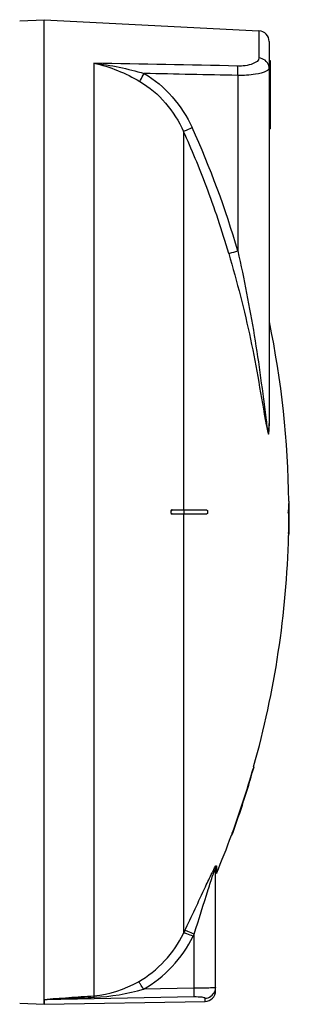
# Model space of a CAD drawing. Header units: millimetres. Extents: x 0 to 297, y 0 to 210.
# Tile 22 of 35: x 233 to 242, y 140 to 174. Entities that reach past the tile are written whole.
import ezdxf

# ---------------------------------------------------------------- set-up
doc = ezdxf.new("R2010")
doc.units = ezdxf.units.MM
doc.header["$LTSCALE"] = 16.335
doc.layers.get('0').update_dxf_attribs({"linetype": 'CONTINUOUS'})
doc.layers.add('08_SURFACES', color=7, linetype='CONTINUOUS')

msp = doc.modelspace()

# ---------------------------------------------------------------- linework, layer by layer
at = {"color": 7, "linetype": 'Continuous'}
for p, q in [((232.667, 174.406), (233.52, 174.45)), ((233.52, 174.45), (241.039, 174.056)), ((233.52, 140.114), (233.52, 174.45)), ((241.395, 173.682), (241.395, 160.298)), ((241.395, 173.025), (241.425, 173.025)), ((241.425, 173.025), (241.425, 170.625)), ((241.395, 170.625), (241.425, 170.625)), ((239.52, 140.423), (239.52, 144.663)), ((233.52, 140.114), (233.52, 140.112)), ((233.52, 140.112), (233.52, 139.95)), ((232.667, 139.995), (233.52, 139.95)), ((233.526, 139.95), (239.151, 140.048))]:
    msp.add_line(p, q, dxfattribs=at)
at = {"color": 9, "linetype": 'Continuous'}
for p, q in [((241.039, 174.056), (241.039, 173.109)), ((235.264, 172.925), (235.264, 140.247)), ((241.395, 172.95), (241.425, 172.95)), ((240.299, 172.497), (240.299, 166.346)), ((241.395, 170.7), (241.425, 170.7)), ((241.402, 160.263), (241.402, 163.868)), ((239.548, 144.804), (239.548, 144.529)), ((238.398, 142.436), (238.436, 142.514)), ((238.731, 142.333), (238.77, 142.412)), ((238.77, 140.513), (238.77, 142.412)), ((238.77, 140.513), (236.997, 140.481)), ((239.446, 140.526), (239.406, 140.525)), ((233.526, 140.112), (233.52, 140.112)), ((238.776, 140.207), (233.526, 140.112)), ((233.526, 139.95), (233.526, 140.112)), ((239.151, 140.048), (239.151, 140.162))]:
    msp.add_line(p, q, dxfattribs=at)
msp.add_lwpolyline([(241.402, 160.263), (241.401, 160.267), (241.399, 160.271), (241.398, 160.275), (241.397, 160.279), (241.396, 160.283), (241.395, 160.287), (241.395, 160.29), (241.395, 160.294), (241.395, 160.298)], dxfattribs=at)
at = {"color": 7, "linetype": 'Continuous'}
for centre, start, end in [((241.02, 173.682), 0, 87), ((239.145, 140.423), 271, 360)]:
    msp.add_arc(centre, 0.375, start, end, dxfattribs=at)
at = {"color": 9, "linetype": 'Continuous'}
for centre, radius, start, end in [((209.781, 157.511), 31.442, 20.7038, 24.471), ((209.728, 157.488), 31.829, 16.1595, 24.4663), ((209.784, 157.512), 31.438, 16.1547, 20.7024), ((244.977, 141.842), 6.207, 152.9797, 154.0548), ((239.148, 140.535), 0.372, 339.6721, 345.1144), ((239.145, 140.536), 0.375, 345.1084, 352.4832)]:
    msp.add_arc(centre, radius, start, end, dxfattribs=at)
for points in [[(240.286, 172.827), (238.612, 172.861), (236.938, 172.894), (235.264, 172.925)], [(235.264, 172.925), (235.83, 172.81), (236.375, 172.575), (236.873, 172.284)], [(235.264, 172.925), (235.859, 172.861), (236.448, 172.735), (237.021, 172.564)], [(241.383, 172.844), (241.345, 172.984), (241.184, 173.102), (241.039, 173.109)], [(237.021, 172.564), (237.751, 172.142), (238.349, 171.438), (238.699, 170.67)], [(240.299, 172.497), (239.206, 172.52), (238.114, 172.542), (237.021, 172.564)], [(241.395, 172.756), (241.395, 172.712), (241.348, 172.676), (241.31, 172.654)], [(236.873, 172.284), (237.541, 171.893), (238.083, 171.241), (238.398, 170.535)], [(239.52, 144.663), (239.52, 144.711), (239.53, 144.76), (239.548, 144.804)], [(236.822, 140.742), (237.495, 141.118), (238.064, 141.741), (238.398, 142.436)], [(236.997, 140.481), (237.736, 140.892), (238.362, 141.572), (238.731, 142.333)], [(235.264, 140.247), (235.808, 140.283), (236.346, 140.476), (236.822, 140.742)], [(235.279, 140.196), (235.859, 140.22), (236.439, 140.321), (236.997, 140.481)], [(239.151, 140.162), (239.292, 140.165), (239.447, 140.274), (239.496, 140.406)]]:
    msp.add_open_spline(points, degree=3, dxfattribs=at)
for points, knots in [([(241.039, 173.109), (241.039, 173.015), (240.729, 172.834), (240.471, 172.823), (240.286, 172.827)], [0, 0, 0, 0, 0.338359, 1, 1, 1, 1]), ([(236.873, 172.284), (236.88, 172.299), (236.925, 172.395), (236.977, 172.487), (237.021, 172.564)], [0, 0, 0, 0, 0.163359, 1, 1, 1, 1]), ([(240.299, 172.497), (240.3, 172.532), (240.299, 172.642), (240.3, 172.753), (240.286, 172.827)], [0, 0, 0, 0, 0.315006, 1, 1, 1, 1]), ([(241.31, 172.654), (241.192, 172.584), (240.846, 172.515), (240.505, 172.494), (240.299, 172.497)], [0, 0, 0, 0, 0.398951, 1, 1, 1, 1]), ([(241.395, 172.756), (241.395, 172.771), (241.393, 172.801), (241.387, 172.83), (241.383, 172.844)], [0, 0, 0, 0, 0.498517, 1, 1, 1, 1]), ([(238.398, 170.535), (238.411, 170.54), (238.512, 170.585), (238.612, 170.631), (238.699, 170.67)], [0, 0, 0, 0, 0.130533, 1, 1, 1, 1]), ([(239.981, 166.26), (239.995, 166.262), (240.101, 166.29), (240.207, 166.32), (240.299, 166.346)], [0, 0, 0, 0, 0.130961, 1, 1, 1, 1]), ([(240.299, 166.346), (240.516, 165.364), (240.905, 163.395), (241.165, 161.406), (241.292, 160.416)], [0, 0, 0, 0, 0.50198, 1, 1, 1, 1]), ([(239.981, 166.26), (240.269, 165.266), (240.786, 163.279), (241.116, 161.254), (241.292, 160.253)], [0, 0, 0, 0, 0.50428, 1, 1, 1, 1]), ([(241.292, 160.416), (241.311, 160.269), (241.358, 159.722), (241.395, 160.19), (241.395, 160.298)], [0, 0, 0, 0, 0.578879, 1, 1, 1, 1]), ([(241.292, 160.253), (241.311, 160.143), (241.396, 159.711), (241.402, 160.152), (241.402, 160.263)], [0, 0, 0, 0, 0.499182, 1, 1, 1, 1]), ([(238.436, 142.514), (238.685, 143.03), (239.001, 143.713), (239.317, 144.396), (239.396, 144.557)], [0, 0, 0, 0, 0.761227, 1, 1, 1, 1]), ([(239.428, 144.479), (239.433, 144.494), (239.444, 144.523), (239.454, 144.551), (239.459, 144.565)], [0, 0, 0, 0, 0.508836, 1, 1, 1, 1]), ([(239.448, 144.661), (239.452, 144.669), (239.46, 144.685), (239.468, 144.7), (239.472, 144.708)], [0, 0, 0, 0, 0.512804, 1, 1, 1, 1]), ([(239.459, 144.565), (239.467, 144.586), (239.483, 144.611), (239.497, 144.696), (239.52, 144.669), (239.52, 144.663)], [0, 0, 0, 0, 0.460866, 0.876477, 1, 1, 1, 1]), ([(239.472, 144.708), (239.482, 144.727), (239.489, 144.749), (239.548, 144.824), (239.548, 144.804)], [0, 0, 0, 0, 0.524126, 1, 1, 1, 1]), ([(238.77, 142.412), (238.936, 142.931), (239.152, 143.622), (239.37, 144.311), (239.428, 144.479)], [0, 0, 0, 0, 0.754541, 1, 1, 1, 1]), ([(238.77, 142.412), (238.699, 142.445), (238.598, 142.476), (238.47, 142.534), (238.436, 142.514)], [0, 0, 0, 0, 0.665943, 1, 1, 1, 1]), ([(238.731, 142.333), (238.661, 142.366), (238.56, 142.397), (238.432, 142.456), (238.398, 142.436)], [0, 0, 0, 0, 0.666101, 1, 1, 1, 1]), ([(236.997, 140.481), (236.963, 140.541), (236.905, 140.626), (236.852, 140.722), (236.822, 140.742)], [0, 0, 0, 0, 0.658849, 1, 1, 1, 1]), ([(239.406, 140.525), (239.367, 140.523), (239.154, 140.517), (238.942, 140.514), (238.77, 140.513)], [0, 0, 0, 0, 0.187344, 1, 1, 1, 1]), ([(238.776, 140.207), (238.776, 140.218), (238.773, 140.32), (238.771, 140.422), (238.77, 140.513)], [0, 0, 0, 0, 0.111817, 1, 1, 1, 1]), ([(239.52, 140.535), (239.52, 140.529), (239.48, 140.534), (239.464, 140.527), (239.446, 140.526)], [0, 0, 0, 0, 0.257506, 1, 1, 1, 1]), ([(239.516, 140.487), (239.517, 140.495), (239.519, 140.511), (239.52, 140.527), (239.52, 140.535)], [0, 0, 0, 0, 0.500739, 1, 1, 1, 1]), ([(233.52, 140.114), (233.656, 140.148), (233.948, 140.149), (234.527, 140.203), (234.97, 140.227), (235.264, 140.247)], [0, 0, 0, 0, 0.241361, 0.493375, 1, 1, 1, 1]), ([(233.526, 140.112), (233.527, 140.123), (233.581, 140.111), (233.638, 140.125), (233.779, 140.126), (233.958, 140.139), (234.178, 140.148), (234.471, 140.161), (234.838, 140.177), (235.132, 140.19), (235.279, 140.196)], [0, 0, 0, 0, 0.020129, 0.059116, 0.122152, 0.246811, 0.372019, 0.497509, 0.748698, 1, 1, 1, 1]), ([(235.279, 140.196), (235.277, 140.207), (235.273, 140.224), (235.268, 140.241), (235.264, 140.247)], [0, 0, 0, 0, 0.626709, 1, 1, 1, 1]), ([(239.151, 140.162), (239.151, 140.173), (239.102, 140.186), (238.994, 140.206), (238.866, 140.208), (238.776, 140.207)], [0, 0, 0, 0, 0.083077, 0.291512, 1, 1, 1, 1])]:
    msp.add_open_spline(points, degree=3, knots=knots, dxfattribs=at)
at = {"layer": '08_SURFACES', "color": 9, "linetype": 'Continuous'}
for p, q in [((238.398, 170.535), (238.398, 157.275)), ((242.083, 157.5), (242.098, 157.5)), ((238.398, 157.125), (238.398, 142.436)), ((238.412, 157.275), (238.412, 157.125)), ((242.076, 156.45), (242.091, 156.45)), ((240.846, 148.2), (240.831, 148.2)), ((240.119, 145.95), (240.103, 145.95))]:
    msp.add_line(p, q, dxfattribs=at)
at = {"layer": '08_SURFACES', "color": 7, "linetype": 'Continuous'}
for p, q in [((242.082, 157.575), (242.097, 157.575)), ((242.082, 157.575), (242.083, 157.5)), ((242.098, 157.5), (242.097, 157.575)), ((238.001, 157.275), (239.206, 157.275)), ((239.206, 157.125), (238.001, 157.125)), ((242.065, 157.275), (242.099, 157.275)), ((242.065, 157.125), (242.099, 157.125)), ((242.076, 156.45), (242.074, 156.375)), ((242.074, 156.375), (242.089, 156.375)), ((242.089, 156.375), (242.091, 156.45)), ((240.852, 148.275), (240.831, 148.2)), ((240.833, 148.21), (240.831, 148.2)), ((240.839, 148.229), (240.833, 148.21)), ((240.846, 148.2), (240.867, 148.275)), ((240.852, 148.275), (240.867, 148.275)), ((240.865, 148.265), (240.866, 148.271)), ((240.867, 148.274), (240.867, 148.275)), ((240.103, 145.95), (240.076, 145.875)), ((240.109, 145.924), (240.119, 145.95)), ((240.076, 145.876), (240.076, 145.875)), ((240.076, 145.875), (240.092, 145.875)), ((240.078, 145.881), (240.077, 145.878)), ((240.081, 145.89), (240.078, 145.881)), ((240.092, 145.875), (240.109, 145.924))]:
    msp.add_line(p, q, dxfattribs=at)
for points in [[(240.846, 148.2), (240.85, 148.214), (240.854, 148.226), (240.857, 148.238), (240.86, 148.249), (240.863, 148.258)], [(240.103, 145.95), (240.099, 145.94), (240.096, 145.931), (240.092, 145.921)], [(240.109, 145.924), (240.114, 145.937), (240.119, 145.95)], [(240.089, 145.912), (240.086, 145.904), (240.081, 145.89)], [(240.092, 145.875), (240.092, 145.876), (240.093, 145.879), (240.095, 145.885)], [(240.098, 145.892), (240.101, 145.901), (240.105, 145.912), (240.109, 145.924)]]:
    msp.add_lwpolyline(points, dxfattribs=at)
for radius, start, end in [(32.925, 0.6526, 11.684), (32.925, 0.1305, 0.5221), (32.94, 0.1305, 0.5218), (32.94, 359.8695, 0.2174), (32.925, 358.6947, 359.8695), (32.94, 358.6953, 359.8695), (32.925, 344.272, 358.5642), (32.925, 340.0203, 344.1363), (32.94, 340.0298, 344.1438), (32.925, 337.3647, 339.8815)]:
    msp.add_arc((209.16, 157.2), radius, start, end, dxfattribs=at)
for points in [[(237.969, 157.264), (237.93, 157.236), (237.954, 157.125), (238.001, 157.125)], [(239.206, 157.275), (239.256, 157.275), (239.256, 157.125), (239.206, 157.125)]]:
    msp.add_open_spline(points, degree=3, dxfattribs=at)
for points, knots in [([(238.02, 157.125), (237.99, 157.125), (237.933, 157.195), (237.987, 157.275), (238.02, 157.275)], [0, 0, 0, 0, 0.472816, 1, 1, 1, 1]), ([(238.001, 157.275), (237.996, 157.275), (237.984, 157.273), (237.974, 157.267), (237.969, 157.264)], [0, 0, 0, 0, 0.468451, 1, 1, 1, 1]), ([(242.08, 157.125), (242.055, 157.125), (242.1, 157.2), (242.055, 157.275), (242.08, 157.275)], [0, 0, 0, 0, 0.500104, 1, 1, 1, 1]), ([(242.065, 157.275), (242.06, 157.275), (242.069, 157.248), (242.063, 157.237), (242.063, 157.226)], [0, 0, 0, 0, 0.3171, 1, 1, 1, 1]), ([(242.063, 157.226), (242.063, 157.213), (242.059, 157.173), (242.064, 157.193), (242.064, 157.196)], [0, 0, 0, 0, 0.827981, 1, 1, 1, 1])]:
    msp.add_open_spline(points, degree=3, knots=knots, dxfattribs=at)

doc.saveas('drawing.dxf')
